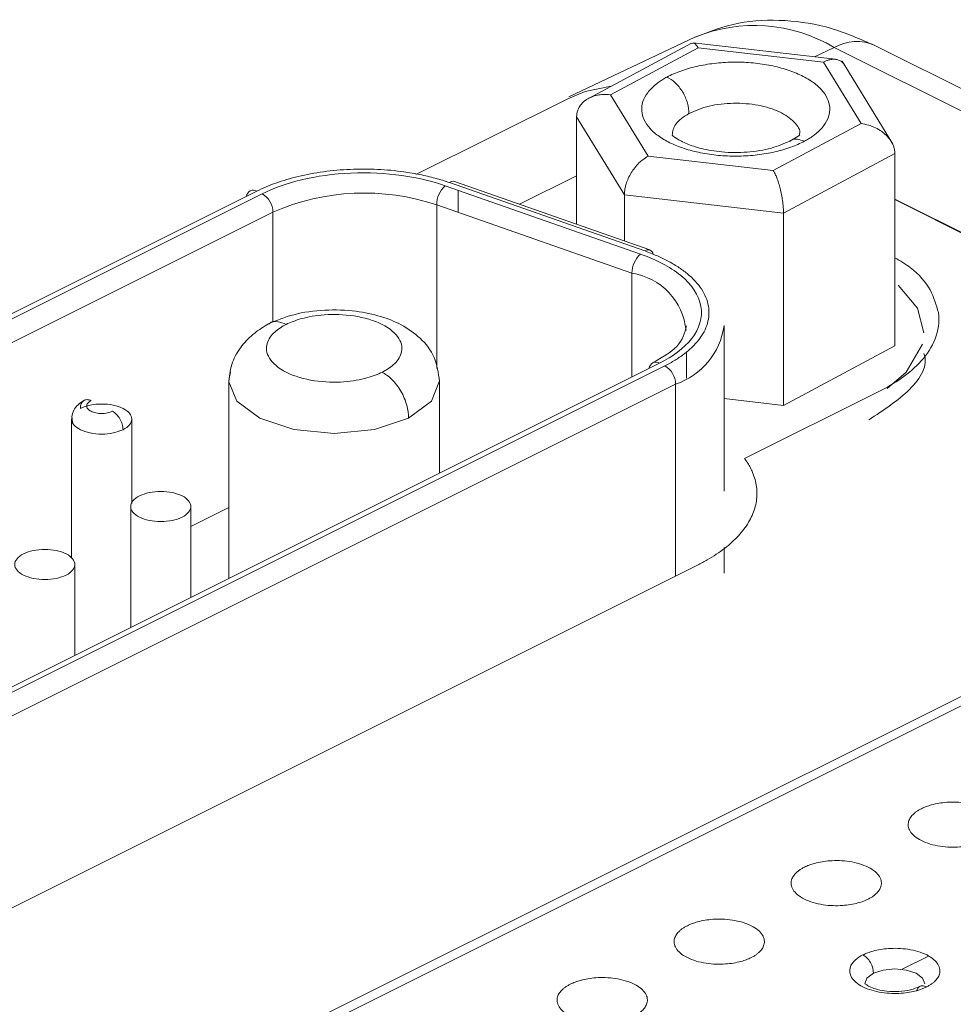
# Model space of a CAD drawing. Header units: inches. Extents: x 0.5 to 10.5, y 0.2 to 8.2.
# Tile 46 of 50: x 7.486 to 7.641, y 5.639 to 5.802. Entities that reach past the tile are written whole.
import ezdxf

# ---------------------------------------------------------------- set-up
doc = ezdxf.new("R2010")
doc.units = ezdxf.units.IN
doc.header["$MEASUREMENT"] = 0

msp = doc.modelspace()

# ---------------------------------------------------------------- linework, layer by layer
at = {"color": 7, "linetype": 'Continuous', "lineweight": 15}
for p, q in [((7.5984565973, 5.7992498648), (7.5775257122, 5.7893558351)), ((7.597936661, 5.7982752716), (7.5800834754, 5.7887056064)), ((7.5844694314, 5.7897136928), (7.5990406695, 5.7975241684)), ((7.6218342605, 5.7955943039), (7.5982083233, 5.7983234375)), ((7.5990406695, 5.7975241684), (7.6198543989, 5.7951198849)), ((7.8380241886, 5.6893736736), (7.6216495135, 5.7975610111)), ((7.8447734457, 5.6897159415), (7.6283900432, 5.7979076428)), ((7.6313299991, 5.7816004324), (7.6229734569, 5.7952744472)), ((7.6198543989, 5.7951198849), (7.6260968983, 5.7849051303)), ((7.5773563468, 5.7890487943), (7.5521034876, 5.7764223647)), ((7.5907119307, 5.7794989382), (7.5844694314, 5.7897136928)), ((7.5867737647, 5.7730578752), (7.5788441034, 5.7860333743)), ((7.5788441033, 5.7860333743), (7.5788441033, 5.7681840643)), ((7.6260968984, 5.7849051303), (7.6115256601, 5.7770946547)), ((7.6159081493, 5.7829702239), (7.6142520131, 5.7820029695)), ((7.6115256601, 5.7770946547), (7.5907119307, 5.7794989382)), ((7.6317222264, 5.7799251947), (7.6132128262, 5.7700037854)), ((7.6317222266, 5.7799251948), (7.6317222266, 5.747990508)), ((7.5901765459, 5.7637328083), (7.5577367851, 5.7750900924)), ((7.5910026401, 5.7639273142), (7.5585628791, 5.7752845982)), ((7.3929883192, 5.7064399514), (7.5266035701, 5.7732475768)), ((7.5867737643, 5.7730578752), (7.5867737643, 5.7654078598)), ((7.6132128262, 5.7700037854), (7.5867737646, 5.7730578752)), ((7.3947560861, 5.7033910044), (7.528371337, 5.7701986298)), ((7.6132128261, 5.7700037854), (7.6132128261, 5.7380690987)), ((7.603337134, 5.7238320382), (7.603337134, 5.7513283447)), ((7.5970871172, 5.7426006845), (7.5970871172, 5.746985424)), ((7.4501743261, 5.6729843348), (7.5935148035, 5.7446545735)), ((7.5952825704, 5.7416056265), (7.451942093, 5.6699353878)), ((7.5210499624, 5.7421432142), (7.5210499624, 5.7093060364)), ((7.5560499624, 5.7268060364), (7.5560499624, 5.7421432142)), ((7.4949242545, 5.7358113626), (7.4949242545, 5.7127042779)), ((7.5049242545, 5.7217356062), (7.5049242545, 5.7358113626)), ((7.5047353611, 5.7212714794), (7.5047353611, 5.7011487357)), ((7.5147353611, 5.7061487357), (7.5147353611, 5.7212714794)), ((7.5210499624, 5.7210716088), (7.5147353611, 5.7179143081)), ((7.603337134, 5.7101921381), (7.603337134, 5.7144532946)), ((7.4954667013, 5.6965144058), (7.4954667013, 5.7116371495)), ((7.6669092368, 5.7017863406), (7.5332939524, 5.6349786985)), ((7.6697043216, 5.7016088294), (7.5360890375, 5.6348011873))]:
    msp.add_line(p, q, dxfattribs=at)
at = {"color": 8, "linetype": 'Continuous', "lineweight": 15}
for p, q in [((7.6216495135, 5.7975610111), (7.6183752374, 5.7959938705)), ((7.5788441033, 5.776247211), (7.5693592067, 5.7715047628)), ((7.5591707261, 5.770134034), (7.5591707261, 5.7738250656)), ((7.5555858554, 5.7441777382), (7.5555858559, 5.7713891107)), ((7.528371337, 5.7701986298), (7.528371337, 5.7518925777)), ((7.5880256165, 5.7600318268), (7.5880256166, 5.7427938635)), ((7.5952825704, 5.7096899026), (7.5952825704, 5.7416056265))]:
    msp.add_line(p, q, dxfattribs=at)
at = {"color": 144, "linetype": 'Continuous', "lineweight": 0}
for p, q in [((7.5570197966, 5.7745781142), (7.5894595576, 5.7632208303)), ((7.5257197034, 5.7736895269), (7.3921044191, 5.7068818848)), ((7.7319441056, 5.7222471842), (7.6317222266, 5.7723581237)), ((7.6317222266, 5.7722697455), (7.7318588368, 5.7222014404)), ((7.5555858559, 5.7713891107), (7.5880256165, 5.7600318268)), ((7.6317222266, 5.747990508), (7.6132128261, 5.7380690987)), ((7.5926309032, 5.7450965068), (7.4492904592, 5.6734262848)), ((7.6291480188, 5.740411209), (7.6067639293, 5.7292191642)), ((7.6132128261, 5.7380690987), (7.603337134, 5.7392098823)), ((7.5989192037, 5.7115082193), (7.4571442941, 5.6406207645)), ((7.6329215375, 5.6443355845), (7.6373160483, 5.6465328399))]:
    msp.add_line(p, q, dxfattribs=at)
at = {"color": 144, "linetype": 'Continuous', "lineweight": 0, "flags": 128}
for points in [[(7.5773563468, 5.7890487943), (7.5802785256, 5.7902350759), (7.5846043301, 5.7911288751)], [(7.6322492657, 5.7580746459), (7.6354683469, 5.75422262), (7.6365331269, 5.7501542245)], [(7.636290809, 5.7482363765), (7.6336052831, 5.7435751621), (7.6304191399, 5.740894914)], [(7.6367112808, 5.6419099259), (7.6363306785, 5.6428666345), (7.6352468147, 5.6436776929), (7.633624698, 5.6442196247), (7.6317112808, 5.6444099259), (7.6297978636, 5.6442196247), (7.6281757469, 5.6436776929)]]:
    msp.add_lwpolyline(points, dxfattribs=at)
at = {"color": 7, "linetype": 'Continuous', "lineweight": 15, "flags": 128}
msp.add_lwpolyline([(7.5213149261, 5.7436600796), (7.5210499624, 5.7421432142), (7.5210521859, 5.7420037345)], dxfattribs=at)
at = {"color": 8, "linetype": 'Continuous', "lineweight": 15, "flags": 128}
for points in [[(7.5210521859, 5.7420037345), (7.5223820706, 5.7387947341), (7.5261755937, 5.7359560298), (7.5318530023, 5.7340592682), (7.5385499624, 5.7333932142), (7.5452469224, 5.7340592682), (7.5509243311, 5.7359560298)], [(7.5509243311, 5.7359560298), (7.5547178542, 5.7387947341), (7.5560499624, 5.7421432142)], [(7.6267112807, 5.641909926), (7.627091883, 5.6428666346), (7.6281757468, 5.643677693)]]:
    msp.add_lwpolyline(points, dxfattribs=at)
at = {"color": 8, "linetype": 'Continuous', "lineweight": 15}
for centre, radius, start, end in [((7.6083702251, 5.7752952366), 0.0259249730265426, 59.1881869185, 112.4822277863), ((7.6253629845, 5.791060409), 0.0074865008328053, 66.1505016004, 119.7371807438), ((7.5864504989, 5.7495360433), 0.0106133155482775, 5.1566137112, 81.4652301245)]:
    msp.add_arc(centre, radius, start, end, dxfattribs=at)
at = {"color": 144, "linetype": 'Continuous', "lineweight": 0}
for centre, radius, start, end in [((7.5598323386, 5.7713965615), 0.004246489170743, 131.4771810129, 180.1005301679), ((7.5251189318, 5.7727260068), 0.0011354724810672, 58.0557407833, 175.0743615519), ((7.5922720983, 5.7600392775), 0.0042464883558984, 131.477167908, 180.1005264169), ((7.5907279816, 5.7631222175), 0.0008227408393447, 3.6647886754, 132.0857714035), ((7.5915528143, 5.7528931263), 0.0118877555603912, 288.2852313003, 352.4362242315), ((7.5920301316, 5.7441329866), 0.0011354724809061, 58.0557408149, 175.0743615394), ((7.5916639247, 5.7415444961), 0.0036191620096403, 0.9678157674, 59.2421479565)]:
    msp.add_arc(centre, radius, start, end, dxfattribs=at)
at = {"color": 7, "linetype": 'Continuous', "lineweight": 15}
for centre, radius, start, end in [((7.5583267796, 5.7744358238), 0.0008809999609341, 74.4552848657, 132.0429558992), ((7.5247526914, 5.7701374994), 0.0036191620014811, 0.9678156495, 59.2421479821), ((7.5435217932, 5.735516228), 0.0378471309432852, 71.412190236, 113.5973467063)]:
    msp.add_arc(centre, radius, start, end, dxfattribs=at)
for points, knots in [([(7.628373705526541, 5.797915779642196), (7.625983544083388, 5.798950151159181), (7.621035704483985, 5.801091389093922), (7.613320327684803, 5.802283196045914), (7.605549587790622, 5.801956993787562), (7.600884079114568, 5.800180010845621), (7.598518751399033, 5.799279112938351)], [0, 0, 0, 0, 0.229967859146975, 0.476053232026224, 0.7343685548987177, 1, 1, 1, 1]), ([(7.599040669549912, 5.797524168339), (7.598818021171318, 5.797839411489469), (7.59842561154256, 5.798395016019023), (7.598102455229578, 5.798270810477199), (7.597962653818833, 5.79821707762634)], [0, 0, 0, 0, 0.5673876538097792, 1, 1, 1, 1]), ([(7.619854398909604, 5.795119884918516), (7.620014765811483, 5.795199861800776), (7.620313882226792, 5.795349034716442), (7.620725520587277, 5.795486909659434), (7.621068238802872, 5.795565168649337), (7.621521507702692, 5.795622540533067), (7.622059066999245, 5.795593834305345), (7.622660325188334, 5.795367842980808), (7.623153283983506, 5.794987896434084), (7.623382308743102, 5.794589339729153), (7.623492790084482, 5.79439707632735)], [0, 0, 0, 0, 0.1088286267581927, 0.2029872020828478, 0.2824749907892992, 0.3472945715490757, 0.5250464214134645, 0.6824049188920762, 0.8467924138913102, 1, 1, 1, 1]), ([(7.616708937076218, 5.781980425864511), (7.616936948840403, 5.78210733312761), (7.617392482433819, 5.782360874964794), (7.618010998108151, 5.782768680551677), (7.618672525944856, 5.783265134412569), (7.619333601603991, 5.783862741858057), (7.620143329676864, 5.784802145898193), (7.620804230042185, 5.786044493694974), (7.620999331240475, 5.78758257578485), (7.620590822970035, 5.789110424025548), (7.619593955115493, 5.790568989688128), (7.61804715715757, 5.791902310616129), (7.616009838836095, 5.793059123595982), (7.613560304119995, 5.793994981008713), (7.610792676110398, 5.794673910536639), (7.607813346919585, 5.795069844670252), (7.604736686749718, 5.795167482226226), (7.601681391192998, 5.794963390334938), (7.599248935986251, 5.794547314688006), (7.597430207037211, 5.794078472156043), (7.596142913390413, 5.793660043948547), (7.594935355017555, 5.79318453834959), (7.59421671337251, 5.792820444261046), (7.593857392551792, 5.792638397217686)], [0, 0, 0, 0, 0.020871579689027, 0.0416983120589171, 0.0625698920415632, 0.0938478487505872, 0.1251258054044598, 0.1876060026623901, 0.2500861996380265, 0.3125663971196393, 0.3750465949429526, 0.437526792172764, 0.500006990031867, 0.5624871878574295, 0.624967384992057, 0.68744758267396, 0.7499277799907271, 0.8124079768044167, 0.8748881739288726, 0.9061661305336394, 0.9374440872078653, 0.9687220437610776, 1, 1, 1, 1]), ([(7.593857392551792, 5.792638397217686), (7.593629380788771, 5.79251148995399), (7.593173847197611, 5.792257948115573), (7.592555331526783, 5.791850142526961), (7.591893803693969, 5.791353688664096), (7.591232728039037, 5.790756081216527), (7.590422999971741, 5.789816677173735), (7.589762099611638, 5.788574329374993), (7.589566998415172, 5.787036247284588), (7.589975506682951, 5.78550839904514), (7.590972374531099, 5.784049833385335), (7.592519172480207, 5.7827165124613), (7.594556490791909, 5.781559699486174), (7.597006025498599, 5.780623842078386), (7.599773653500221, 5.779944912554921), (7.602752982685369, 5.779548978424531), (7.605829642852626, 5.779451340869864), (7.608884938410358, 5.779655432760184), (7.611317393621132, 5.780071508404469), (7.613136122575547, 5.780540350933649), (7.614423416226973, 5.780958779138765), (7.615630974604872, 5.781434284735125), (7.616349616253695, 5.781798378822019), (7.616708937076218, 5.781980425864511)], [0, 0, 0, 0, 0.0208715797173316, 0.0416983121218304, 0.062569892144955, 0.0938478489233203, 0.125125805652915, 0.1876060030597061, 0.2500862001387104, 0.3125663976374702, 0.3750465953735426, 0.4375267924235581, 0.5000069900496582, 0.562487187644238, 0.6249673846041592, 0.6874475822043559, 0.7499277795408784, 0.8124079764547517, 0.8748881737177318, 0.9061661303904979, 0.9374440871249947, 0.9687220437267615, 1, 1, 1, 1]), ([(7.593857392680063, 5.792638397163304), (7.594288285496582, 5.792437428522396), (7.594753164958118, 5.7921276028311), (7.595653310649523, 5.791285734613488), (7.59608578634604, 5.790753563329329), (7.596799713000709, 5.789575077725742), (7.597078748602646, 5.788932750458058), (7.597435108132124, 5.787700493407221), (7.597513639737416, 5.787113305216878), (7.597513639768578, 5.786602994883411)], [0, 0, 0, 0, 0.25, 0.25, 0.5, 0.5, 0.75, 0.75, 1, 1, 1, 1]), ([(7.578844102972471, 5.786033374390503), (7.578853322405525, 5.786219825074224), (7.578871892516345, 5.786595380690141), (7.579021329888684, 5.787136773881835), (7.579295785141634, 5.787731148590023), (7.57976616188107, 5.788352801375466), (7.580459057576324, 5.788921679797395), (7.581320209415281, 5.789369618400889), (7.58224061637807, 5.789641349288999), (7.583309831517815, 5.789791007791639), (7.584041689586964, 5.789742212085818), (7.584469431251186, 5.789713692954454)], [0, 0, 0, 0, 0.0766931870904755, 0.1544781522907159, 0.2337660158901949, 0.351160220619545, 0.4772019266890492, 0.5977749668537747, 0.7340631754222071, 0.8445706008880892, 1, 1, 1, 1]), ([(7.63172222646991, 5.779925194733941), (7.631713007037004, 5.780113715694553), (7.63169443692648, 5.780493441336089), (7.631544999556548, 5.781069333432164), (7.631270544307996, 5.781727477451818), (7.630800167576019, 5.782457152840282), (7.630107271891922, 5.783186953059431), (7.629246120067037, 5.783832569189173), (7.628325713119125, 5.784318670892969), (7.62725649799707, 5.784712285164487), (7.626524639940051, 5.784833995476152), (7.626096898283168, 5.784905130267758)], [0, 0, 0, 0, 0.0766931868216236, 0.1544781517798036, 0.2337660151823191, 0.3511602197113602, 0.4772019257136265, 0.5977749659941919, 0.7340631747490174, 0.8445706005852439, 1, 1, 1, 1]), ([(7.614252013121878, 5.782002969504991), (7.613291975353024, 5.781581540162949), (7.611286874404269, 5.780701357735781), (7.607212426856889, 5.780058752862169), (7.603111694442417, 5.780086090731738), (7.59963065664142, 5.780674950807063), (7.59699349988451, 5.781556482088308), (7.595374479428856, 5.782418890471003), (7.594739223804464, 5.782968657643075), (7.594712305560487, 5.782965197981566), (7.594701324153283, 5.782963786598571)], [0, 0, 0, 0, 0.1396645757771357, 0.2916984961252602, 0.4399708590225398, 0.5673957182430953, 0.678192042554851, 0.7958999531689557, 0.9167365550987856, 1, 1, 1, 1]), ([(7.586773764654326, 5.77305787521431), (7.586780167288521, 5.773248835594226), (7.586793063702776, 5.773633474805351), (7.586897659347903, 5.77424820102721), (7.587090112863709, 5.774977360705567), (7.587418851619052, 5.775829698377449), (7.587904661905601, 5.776738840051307), (7.58850643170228, 5.777609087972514), (7.58915228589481, 5.77833295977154), (7.589898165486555, 5.779006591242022), (7.590411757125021, 5.779317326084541), (7.590711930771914, 5.779498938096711)], [0, 0, 0, 0, 0.0766931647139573, 0.1544781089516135, 0.2337659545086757, 0.3511601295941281, 0.4772018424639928, 0.5977748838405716, 0.7340631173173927, 0.8445705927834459, 1, 1, 1, 1]), ([(7.557736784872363, 5.775090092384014), (7.55734545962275, 5.775222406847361), (7.556565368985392, 5.775486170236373), (7.555344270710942, 5.775838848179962), (7.55409241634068, 5.776157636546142), (7.552805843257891, 5.776439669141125), (7.551485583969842, 5.776685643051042), (7.549876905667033, 5.77693509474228), (7.547965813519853, 5.7771572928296), (7.544993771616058, 5.777364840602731), (7.541205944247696, 5.777371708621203), (7.536747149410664, 5.77697064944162), (7.533247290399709, 5.776315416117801), (7.530662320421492, 5.775625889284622), (7.528879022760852, 5.775043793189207), (7.527215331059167, 5.774402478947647), (7.52621887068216, 5.773927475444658), (7.525719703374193, 5.773689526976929)], [0, 0, 0, 0, 0.0406163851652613, 0.0809670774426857, 0.1211800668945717, 0.1613846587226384, 0.2017102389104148, 0.2422850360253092, 0.3061668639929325, 0.370201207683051, 0.5000883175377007, 0.6299754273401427, 0.757763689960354, 0.8196414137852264, 0.8816668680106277, 0.9407221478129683, 1, 1, 1, 1]), ([(7.557019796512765, 5.774578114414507), (7.554935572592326, 5.775307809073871), (7.552481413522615, 5.775910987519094), (7.547109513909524, 5.77666234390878), (7.544197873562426, 5.776806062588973), (7.53845694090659, 5.776554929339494), (7.535639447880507, 5.776160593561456), (7.530610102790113, 5.774954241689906), (7.528402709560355, 5.774147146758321), (7.526603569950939, 5.77324757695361)], [0, 0, 0, 0, 0.25, 0.25, 0.5, 0.5, 0.75, 0.75, 1, 1, 1, 1]), ([(7.613212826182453, 5.770003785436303), (7.613210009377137, 5.770195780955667), (7.613204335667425, 5.770582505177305), (7.613159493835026, 5.771214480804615), (7.613077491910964, 5.771975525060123), (7.612935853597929, 5.772881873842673), (7.612728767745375, 5.773871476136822), (7.612469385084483, 5.774840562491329), (7.612194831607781, 5.775671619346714), (7.611871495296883, 5.776467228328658), (7.611653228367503, 5.776863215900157), (7.611525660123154, 5.7770946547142)], [0, 0, 0, 0, 0.0766931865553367, 0.1544781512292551, 0.2337660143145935, 0.3511602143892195, 0.4772019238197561, 0.5977749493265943, 0.734063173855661, 0.8445706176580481, 1, 1, 1, 1]), ([(7.592630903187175, 5.745096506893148), (7.59477503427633, 5.74616857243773), (7.596703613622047, 5.747558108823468), (7.599241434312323, 5.750821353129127), (7.599818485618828, 5.752689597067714), (7.599174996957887, 5.7563671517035), (7.597957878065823, 5.758156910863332), (7.594325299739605, 5.76115023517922), (7.591943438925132, 5.762351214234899), (7.589459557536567, 5.763220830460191)], [0, 0, 0, 0, 0.25, 0.25, 0.5, 0.5, 0.75, 0.75, 1, 1, 1, 1]), ([(7.556049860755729, 5.742113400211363), (7.555873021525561, 5.743458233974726), (7.555524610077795, 5.746107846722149), (7.553045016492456, 5.749280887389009), (7.549888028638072, 5.751512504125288), (7.546260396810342, 5.752972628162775), (7.541973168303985, 5.753864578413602), (7.53691709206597, 5.754042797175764), (7.531759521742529, 5.753343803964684), (7.528995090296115, 5.752191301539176), (7.527659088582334, 5.751634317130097)], [0, 0, 0, 0, 0.129074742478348, 0.25430509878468, 0.3701234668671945, 0.4749635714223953, 0.5910382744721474, 0.7270059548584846, 0.8680667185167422, 1, 1, 1, 1]), ([(7.530595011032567, 5.751533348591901), (7.531257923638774, 5.751864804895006), (7.532088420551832, 5.752199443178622), (7.534192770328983, 5.752776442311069), (7.535474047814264, 5.753018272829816), (7.538443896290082, 5.753230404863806), (7.540137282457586, 5.753194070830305), (7.54351377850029, 5.752680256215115), (7.545179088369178, 5.752196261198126), (7.547830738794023, 5.75087043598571), (7.548798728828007, 5.750037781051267), (7.549826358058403, 5.748349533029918), (7.549899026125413, 5.747502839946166), (7.549474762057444, 5.746017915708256), (7.548991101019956, 5.745377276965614), (7.54783710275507, 5.744325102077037), (7.547167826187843, 5.743909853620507), (7.546504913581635, 5.743578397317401)], [0, 0, 0, 0, 0.125, 0.125, 0.25, 0.25, 0.375, 0.375, 0.5, 0.5, 0.625, 0.625, 0.75, 0.75, 0.875, 0.875, 1, 1, 1, 1]), ([(7.638955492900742, 5.753487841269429), (7.63916448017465, 5.751950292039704), (7.638938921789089, 5.750481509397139), (7.637896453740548, 5.747789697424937), (7.637082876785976, 5.746565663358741), (7.635139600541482, 5.744385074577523), (7.634010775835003, 5.743427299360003), (7.631636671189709, 5.741751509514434), (7.630390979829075, 5.741032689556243), (7.62914801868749, 5.740411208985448)], [0, 0, 0, 0, 0.25, 0.25, 0.5, 0.5, 0.75, 0.75, 1, 1, 1, 1]), ([(7.527659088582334, 5.751634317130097), (7.526855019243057, 5.751144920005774), (7.525116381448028, 5.750086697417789), (7.523017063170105, 5.7478633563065), (7.521388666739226, 5.745144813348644), (7.521167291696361, 5.743201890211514), (7.521050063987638, 5.742173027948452)], [0, 0, 0, 0, 0.200027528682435, 0.4325191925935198, 0.6994942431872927, 1, 1, 1, 1]), ([(7.546504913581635, 5.743578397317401), (7.545842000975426, 5.743246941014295), (7.545011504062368, 5.74291230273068), (7.542907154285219, 5.742335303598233), (7.541625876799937, 5.742093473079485), (7.538656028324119, 5.741881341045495), (7.536962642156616, 5.741917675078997), (7.533586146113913, 5.742431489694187), (7.531920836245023, 5.742915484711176), (7.529269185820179, 5.744241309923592), (7.528301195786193, 5.745073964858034), (7.5272735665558, 5.746762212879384), (7.527200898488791, 5.747608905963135), (7.527625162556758, 5.749093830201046), (7.528108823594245, 5.749734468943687), (7.529262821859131, 5.750786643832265), (7.529932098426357, 5.751201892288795), (7.530595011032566, 5.751533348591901)], [0, 0, 0, 0, 0.125, 0.125, 0.25, 0.25, 0.375, 0.375, 0.5, 0.5, 0.625, 0.625, 0.75, 0.75, 0.875, 0.875, 1, 1, 1, 1]), ([(7.597087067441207, 5.751305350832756), (7.59679034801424, 5.750121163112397), (7.596218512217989, 5.74783900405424), (7.593003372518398, 5.746014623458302), (7.591456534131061, 5.745136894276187)], [0, 0, 0, 0, 0.5188892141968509, 0.9999999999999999, 0.9999999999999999, 0.9999999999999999, 0.9999999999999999]), ([(7.546504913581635, 5.743578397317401), (7.54702574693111, 5.743317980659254), (7.54758766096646, 5.742920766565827), (7.548675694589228, 5.741849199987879), (7.549198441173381, 5.741174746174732), (7.550061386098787, 5.739686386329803), (7.550398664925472, 5.738877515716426), (7.550829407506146, 5.737329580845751), (7.550924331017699, 5.736593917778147), (7.550924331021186, 5.735956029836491)], [0, 0, 0, 0, 0.25, 0.25, 0.5, 0.5, 0.75, 0.75, 1, 1, 1, 1]), ([(7.496978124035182, 5.738887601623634), (7.496627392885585, 5.738667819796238), (7.495904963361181, 5.738215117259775), (7.495211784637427, 5.737261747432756), (7.494880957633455, 5.736175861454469), (7.495058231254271, 5.735435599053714), (7.495147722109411, 5.735061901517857)], [0, 0, 0, 0, 0.2334055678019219, 0.480764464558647, 0.7378807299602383, 1, 1, 1, 1]), ([(7.637014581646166, 5.641423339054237), (7.636572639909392, 5.641202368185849), (7.636018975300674, 5.640979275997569), (7.634616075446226, 5.640594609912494), (7.633761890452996, 5.640433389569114), (7.631781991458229, 5.640291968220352), (7.63065306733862, 5.640316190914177), (7.628402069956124, 5.640658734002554), (7.627291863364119, 5.640981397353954), (7.625524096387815, 5.641865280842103), (7.624878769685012, 5.642420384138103), (7.624193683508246, 5.643545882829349), (7.624145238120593, 5.644110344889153), (7.624428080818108, 5.645100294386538), (7.624750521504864, 5.645527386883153), (7.625519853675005, 5.646228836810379), (7.625966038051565, 5.646505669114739), (7.626407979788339, 5.646726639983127)], [0, 0, 0, 0, 0.125, 0.125, 0.25, 0.25, 0.375, 0.375, 0.5, 0.5, 0.625, 0.625, 0.75, 0.75, 0.875, 0.875, 1, 1, 1, 1]), ([(7.635840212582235, 5.641463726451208), (7.635366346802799, 5.641269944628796), (7.634377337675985, 5.640865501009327), (7.632414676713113, 5.640592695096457), (7.630470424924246, 5.640638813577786), (7.628850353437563, 5.640943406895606), (7.627659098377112, 5.641371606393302), (7.626971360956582, 5.641756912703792), (7.626745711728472, 5.641965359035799), (7.626738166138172, 5.641939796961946), (7.626735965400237, 5.641932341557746)], [0, 0, 0, 0, 0.1464691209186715, 0.3056968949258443, 0.4606538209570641, 0.5934457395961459, 0.7080914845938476, 0.8279037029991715, 0.949806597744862, 1, 1, 1, 1])]:
    msp.add_open_spline(points, degree=3, knots=knots, dxfattribs=at)
at = {"color": 8, "linetype": 'Continuous', "lineweight": 15}
for points, knots in [([(7.59751363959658, 5.786602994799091), (7.598578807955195, 5.78705698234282), (7.600709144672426, 5.787964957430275), (7.604920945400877, 5.788419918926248), (7.609090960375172, 5.788086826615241), (7.61274905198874, 5.786963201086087), (7.615096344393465, 5.785244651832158), (7.616127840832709, 5.783785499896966), (7.615864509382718, 5.783044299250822), (7.615843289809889, 5.782984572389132)], [0, 0, 0, 0, 0.1642671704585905, 0.3285343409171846, 0.4928015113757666, 0.6570686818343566, 0.8213358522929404, 0.9856030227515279, 1, 1, 1, 1]), ([(7.594719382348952, 5.782962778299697), (7.594812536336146, 5.783609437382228), (7.595007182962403, 5.784960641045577), (7.596654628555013, 5.786040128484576), (7.597513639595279, 5.786602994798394)], [0, 0, 0, 0, 0.4785800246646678, 1, 1, 1, 1]), ([(7.614271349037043, 5.781950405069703), (7.61431062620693, 5.781995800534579), (7.614605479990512, 5.782336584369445), (7.615494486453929, 5.782382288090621), (7.616314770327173, 5.78211085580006), (7.616708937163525, 5.781980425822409)], [0, 0, 0, 0, 0.0739310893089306, 0.5550008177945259, 1, 1, 1, 1]), ([(7.631722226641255, 5.762621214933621), (7.632616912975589, 5.762085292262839), (7.635250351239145, 5.760507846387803), (7.637863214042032, 5.757360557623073), (7.638598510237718, 5.754753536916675), (7.638955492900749, 5.753487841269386)], [0, 0, 0, 0, 0.2093248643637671, 0.6161311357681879, 1, 1, 1, 1]), ([(7.527688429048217, 5.751591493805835), (7.527723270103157, 5.751631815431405), (7.528069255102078, 5.752032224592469), (7.529128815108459, 5.752058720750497), (7.530119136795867, 5.751703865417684), (7.530595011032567, 5.7515333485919)], [0, 0, 0, 0, 0.0549717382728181, 0.5458903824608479, 1, 1, 1, 1]), ([(7.495007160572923, 5.736009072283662), (7.494975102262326, 5.73593978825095), (7.494795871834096, 5.73555243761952), (7.495224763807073, 5.734815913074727), (7.496285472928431, 5.733987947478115), (7.497965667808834, 5.733429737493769), (7.499916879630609, 5.73323895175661), (7.501912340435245, 5.733418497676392), (7.502943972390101, 5.733828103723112), (7.503459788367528, 5.734032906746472)], [0, 0, 0, 0, 0.035032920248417, 0.1958607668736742, 0.3566886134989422, 0.51751646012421, 0.6783443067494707, 0.8391721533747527, 0.9999999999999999, 0.9999999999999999, 0.9999999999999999, 0.9999999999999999])]:
    msp.add_open_spline(points, degree=3, knots=knots, dxfattribs=at)
at = {"color": 144, "linetype": 'Continuous', "lineweight": 0}
for points, knots in [([(7.593514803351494, 5.74465457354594), (7.593805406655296, 5.744804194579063), (7.594385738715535, 5.745102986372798), (7.595197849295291, 5.745577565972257), (7.595964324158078, 5.746070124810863), (7.5969537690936, 5.746777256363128), (7.598075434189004, 5.747729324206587), (7.599588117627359, 5.749403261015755), (7.600800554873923, 5.751698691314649), (7.60096626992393, 5.75459264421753), (7.599798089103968, 5.757428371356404), (7.597807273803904, 5.759582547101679), (7.595737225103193, 5.761100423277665), (7.594030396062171, 5.762096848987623), (7.592182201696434, 5.762986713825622), (7.59084580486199, 5.763483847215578), (7.590176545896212, 5.763732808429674)], [0, 0, 0, 0, 0.0287116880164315, 0.0573369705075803, 0.0859470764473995, 0.1146133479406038, 0.1761262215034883, 0.2377588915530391, 0.3671529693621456, 0.5000174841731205, 0.6328819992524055, 0.7622760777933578, 0.8237889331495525, 0.8854216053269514, 0.9426198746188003, 1, 1, 1, 1]), ([(7.636532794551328, 5.7467154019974), (7.63653291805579, 5.746715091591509), (7.637326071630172, 5.744721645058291), (7.634730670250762, 5.740474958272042), (7.629830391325, 5.737268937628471), (7.627380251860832, 5.735665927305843)], [0, 0, 0, 0, 7.78626500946e-05, 0.5000389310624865, 1, 1, 1, 1]), ([(7.496388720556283, 5.737568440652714), (7.496388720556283, 5.737851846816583), (7.496434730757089, 5.738112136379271), (7.496523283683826, 5.738329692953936), (7.496611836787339, 5.738547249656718), (7.496742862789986, 5.73872190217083), (7.4969064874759, 5.738840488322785), (7.497070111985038, 5.738959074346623), (7.497266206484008, 5.7390215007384), (7.49747999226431, 5.739023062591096), (7.497693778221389, 5.73902462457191), (7.497925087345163, 5.738965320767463), (7.498156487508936, 5.738849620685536)], [2e-16, 2e-16, 2e-16, 2e-16, 0.392699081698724, 0.392699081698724, 0.392699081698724, 0.785398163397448, 0.785398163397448, 0.785398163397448, 1.17809724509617, 1.17809724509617, 1.17809724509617, 1.570796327, 1.570796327, 1.570796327, 1.570796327]), ([(7.496388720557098, 5.737568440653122), (7.497314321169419, 5.738031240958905), (7.498615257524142, 5.738300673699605), (7.501233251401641, 5.738300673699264), (7.502534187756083, 5.738031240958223), (7.50438538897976, 5.737105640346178), (7.504924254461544, 5.736455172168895), (7.504924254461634, 5.735146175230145), (7.504385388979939, 5.734495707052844), (7.503459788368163, 5.734032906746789)], [0, 0, 0, 0, 0.25, 0.25, 0.5, 0.5, 0.75, 0.75, 1, 1, 1, 1]), ([(7.501692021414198, 5.737081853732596), (7.50146062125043, 5.736966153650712), (7.501183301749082, 5.73687350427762), (7.500880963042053, 5.736810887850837), (7.500578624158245, 5.736748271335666), (7.500251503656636, 5.736715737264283), (7.499924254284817, 5.736715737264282), (7.49959700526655, 5.736715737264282), (7.499269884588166, 5.736748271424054), (7.498967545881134, 5.736810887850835), (7.498665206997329, 5.736873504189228), (7.498387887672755, 5.736966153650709), (7.498156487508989, 5.737081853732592), (7.497925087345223, 5.737197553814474), (7.49773978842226, 5.73733621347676), (7.497614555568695, 5.737487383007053), (7.497489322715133, 5.737638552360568), (7.497424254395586, 5.737802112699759), (7.497424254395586, 5.737965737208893), (7.497424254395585, 5.738129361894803), (7.497489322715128, 5.738292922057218), (7.497614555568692, 5.73844409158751), (7.497739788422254, 5.738595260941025), (7.497925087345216, 5.738733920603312), (7.498156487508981, 5.738849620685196)], [6e-16, 6e-16, 6e-16, 6e-16, 0.3926990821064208, 0.3926990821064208, 0.3926990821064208, 0.7853981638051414, 0.7853981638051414, 0.7853981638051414, 1.178097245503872, 1.178097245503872, 1.178097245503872, 1.570796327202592, 1.570796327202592, 1.570796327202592, 1.963495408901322, 1.963495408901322, 1.963495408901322, 2.356194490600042, 2.356194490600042, 2.356194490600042, 2.748893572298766, 2.748893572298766, 2.748893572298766, 3.141592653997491, 3.141592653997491, 3.141592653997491, 3.141592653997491]), ([(7.503459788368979, 5.734032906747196), (7.503459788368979, 5.734316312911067), (7.503413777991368, 5.734622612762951), (7.503325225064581, 5.734928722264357), (7.503236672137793, 5.73523483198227), (7.503105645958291, 5.735540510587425), (7.50294202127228, 5.735822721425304), (7.502778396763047, 5.73610493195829), (7.502582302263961, 5.736363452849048), (7.502368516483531, 5.73657880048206), (7.502154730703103, 5.736794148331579), (7.501923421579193, 5.736966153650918), (7.501692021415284, 5.737081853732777)], [2e-16, 2e-16, 2e-16, 2e-16, 0.392699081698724, 0.392699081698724, 0.392699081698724, 0.785398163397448, 0.785398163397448, 0.785398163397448, 1.17809724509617, 1.17809724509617, 1.17809724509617, 1.570796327, 1.570796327, 1.570796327, 1.570796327]), ([(7.606763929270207, 5.729219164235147), (7.60693936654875, 5.728967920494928), (7.607290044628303, 5.728465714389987), (7.607725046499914, 5.727697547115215), (7.60815291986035, 5.726791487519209), (7.608517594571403, 5.725742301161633), (7.608840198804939, 5.724154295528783), (7.608819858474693, 5.722153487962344), (7.608116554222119, 5.719779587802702), (7.606749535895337, 5.71747912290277), (7.605078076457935, 5.715661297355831), (7.603445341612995, 5.714289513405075), (7.602074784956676, 5.713307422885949), (7.600577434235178, 5.712371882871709), (7.599471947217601, 5.711796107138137), (7.598919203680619, 5.711508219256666)], [0, 0, 0, 0, 0.0416996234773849, 0.0833525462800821, 0.1250521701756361, 0.1875709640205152, 0.250089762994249, 0.3750485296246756, 0.5000072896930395, 0.6249660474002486, 0.7499248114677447, 0.8124436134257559, 0.8749624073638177, 0.9374812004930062, 0.9999999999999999, 0.9999999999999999, 0.9999999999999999, 0.9999999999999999]), ([(7.506199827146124, 5.723028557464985), (7.507125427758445, 5.723491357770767), (7.508426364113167, 5.723760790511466), (7.511044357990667, 5.723760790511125), (7.512345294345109, 5.723491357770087), (7.514196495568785, 5.722565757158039), (7.51473536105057, 5.721915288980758), (7.51473536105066, 5.720606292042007), (7.514196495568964, 5.719955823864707), (7.51327089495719, 5.719493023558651)], [0, 0, 0, 0, 0.25, 0.25, 0.5, 0.5, 0.75, 0.75, 1, 1, 1, 1]), ([(7.513270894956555, 5.719493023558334), (7.51234529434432, 5.719030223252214), (7.511044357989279, 5.718760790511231), (7.508426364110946, 5.718760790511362), (7.507125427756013, 5.719030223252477), (7.505274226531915, 5.719955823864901), (7.504735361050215, 5.720606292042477), (7.504735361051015, 5.721915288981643), (7.505274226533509, 5.722565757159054), (7.506199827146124, 5.723028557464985)], [0, 0, 0, 0, 0.25, 0.25, 0.5, 0.5, 0.75, 0.75, 1, 1, 1, 1]), ([(7.494002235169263, 5.709858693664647), (7.493076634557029, 5.709395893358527), (7.491775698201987, 5.709126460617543), (7.489157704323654, 5.709126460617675), (7.487856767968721, 5.709395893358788), (7.486005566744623, 5.710321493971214), (7.485466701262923, 5.71097196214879), (7.485466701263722, 5.712280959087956), (7.486005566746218, 5.712931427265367), (7.486931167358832, 5.713394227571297)], [0, 0, 0, 0, 0.25, 0.25, 0.5, 0.5, 0.75, 0.75, 1, 1, 1, 1]), ([(7.486931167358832, 5.713394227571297), (7.487856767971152, 5.713857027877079), (7.489157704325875, 5.71412646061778), (7.491775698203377, 5.714126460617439), (7.493076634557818, 5.713857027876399), (7.494927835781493, 5.712931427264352), (7.495466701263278, 5.71228095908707), (7.495466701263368, 5.71097196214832), (7.494927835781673, 5.710321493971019), (7.494002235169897, 5.709858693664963)], [0, 0, 0, 0, 0.25, 0.25, 0.5, 0.5, 0.75, 0.75, 1, 1, 1, 1]), ([(7.636130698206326, 5.671033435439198), (7.635967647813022, 5.670947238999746), (7.635642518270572, 5.670775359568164), (7.635218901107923, 5.670489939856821), (7.634737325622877, 5.670097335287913), (7.634279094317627, 5.669574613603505), (7.633952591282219, 5.668879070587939), (7.633894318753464, 5.668103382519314), (7.634202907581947, 5.667263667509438), (7.634933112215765, 5.666437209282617), (7.636075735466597, 5.665702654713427), (7.637544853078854, 5.66513133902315), (7.63919774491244, 5.664766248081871), (7.640877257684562, 5.664611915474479), (7.642426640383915, 5.664641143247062), (7.643818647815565, 5.66480376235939), (7.644969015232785, 5.665057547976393), (7.645953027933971, 5.66536877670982), (7.646475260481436, 5.665609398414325), (7.646737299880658, 5.665730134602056)], [0, 0, 0, 0, 0.0302430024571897, 0.0603058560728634, 0.0904567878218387, 0.1476230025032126, 0.2050076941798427, 0.2717682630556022, 0.3441802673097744, 0.4209191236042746, 0.5000197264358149, 0.5791203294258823, 0.6558591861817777, 0.7282711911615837, 0.7950317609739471, 0.8521979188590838, 0.9095827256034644, 0.9546315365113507, 1, 1, 1, 1]), ([(7.646737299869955, 5.665730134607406), (7.6469003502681, 5.665816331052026), (7.647225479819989, 5.665988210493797), (7.647649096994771, 5.666273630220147), (7.648130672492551, 5.666666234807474), (7.648588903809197, 5.667188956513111), (7.648915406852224, 5.667884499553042), (7.648973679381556, 5.668660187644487), (7.648665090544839, 5.669499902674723), (7.647934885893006, 5.670326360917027), (7.646792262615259, 5.67106091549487), (7.645323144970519, 5.671632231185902), (7.643670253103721, 5.671997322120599), (7.641990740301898, 5.672151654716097), (7.640441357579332, 5.672122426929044), (7.639049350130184, 5.671959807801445), (7.637898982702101, 5.671706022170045), (7.636914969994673, 5.671394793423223), (7.636392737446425, 5.671154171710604), (7.63613069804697, 5.671033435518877)], [0, 0, 0, 0, 0.0302430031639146, 0.0603058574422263, 0.0904567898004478, 0.1476230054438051, 0.2050076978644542, 0.2717682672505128, 0.3441802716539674, 0.4209191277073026, 0.5000197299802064, 0.5791203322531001, 0.6558591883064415, 0.7282711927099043, 0.7950317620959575, 0.852197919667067, 0.9095827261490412, 0.9546315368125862, 0.9999999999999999, 0.9999999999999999, 0.9999999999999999, 0.9999999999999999]), ([(7.616685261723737, 5.661310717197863), (7.616522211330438, 5.661224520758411), (7.616197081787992, 5.661052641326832), (7.615773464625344, 5.660767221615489), (7.615291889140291, 5.660374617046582), (7.614833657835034, 5.659851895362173), (7.614507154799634, 5.659156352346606), (7.614448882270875, 5.658380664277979), (7.61475747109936, 5.657540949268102), (7.615487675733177, 5.656714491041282), (7.616630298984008, 5.65597993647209), (7.618099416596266, 5.655408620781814), (7.619752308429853, 5.655043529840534), (7.621431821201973, 5.654889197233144), (7.622981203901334, 5.654918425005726), (7.624373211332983, 5.655081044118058), (7.625523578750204, 5.655334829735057), (7.626507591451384, 5.655646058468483), (7.627029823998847, 5.655886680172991), (7.627291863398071, 5.656007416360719)], [0, 0, 0, 0, 0.0302430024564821, 0.0603058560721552, 0.0904567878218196, 0.1476230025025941, 0.2050076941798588, 0.271768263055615, 0.3441802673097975, 0.4209191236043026, 0.5000197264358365, 0.5791203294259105, 0.6558591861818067, 0.7282711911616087, 0.7950317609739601, 0.8521979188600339, 0.9095827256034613, 0.9546315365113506, 0.9999999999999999, 0.9999999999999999, 0.9999999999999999, 0.9999999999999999]), ([(7.627291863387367, 5.65600741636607), (7.627454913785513, 5.656093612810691), (7.627780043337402, 5.656265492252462), (7.628203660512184, 5.656550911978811), (7.628685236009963, 5.656943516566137), (7.629143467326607, 5.657466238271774), (7.629469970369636, 5.658161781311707), (7.629528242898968, 5.65893746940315), (7.629219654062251, 5.659777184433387), (7.628489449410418, 5.660603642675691), (7.627346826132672, 5.661338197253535), (7.625877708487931, 5.661909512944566), (7.624224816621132, 5.662274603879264), (7.622545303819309, 5.662428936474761), (7.620995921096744, 5.66239970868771), (7.619603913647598, 5.662237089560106), (7.618453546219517, 5.66198330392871), (7.617469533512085, 5.661672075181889), (7.616947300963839, 5.661431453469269), (7.616685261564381, 5.661310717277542)], [0, 0, 0, 0, 0.030243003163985, 0.0603058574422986, 0.0904567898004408, 0.1476230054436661, 0.2050076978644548, 0.2717682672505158, 0.3441802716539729, 0.4209191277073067, 0.5000197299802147, 0.5791203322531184, 0.6558591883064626, 0.7282711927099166, 0.7950317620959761, 0.8521979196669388, 0.9095827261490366, 0.9546315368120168, 1, 1, 1, 1]), ([(7.597239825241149, 5.651587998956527), (7.597076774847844, 5.651501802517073), (7.596751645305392, 5.65132992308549), (7.596328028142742, 5.651044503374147), (7.595846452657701, 5.650651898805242), (7.59538822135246, 5.650129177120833), (7.59506171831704, 5.649433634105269), (7.595003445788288, 5.648657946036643), (7.595312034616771, 5.647818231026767), (7.596042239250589, 5.646991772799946), (7.59718486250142, 5.646257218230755), (7.598653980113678, 5.645685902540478), (7.600306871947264, 5.645320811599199), (7.601986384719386, 5.645166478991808), (7.603535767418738, 5.64519570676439), (7.604927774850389, 5.645358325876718), (7.606078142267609, 5.64561211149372), (7.607062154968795, 5.645923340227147), (7.60758438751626, 5.646163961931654), (7.607846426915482, 5.646284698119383)], [0, 0, 0, 0, 0.0302430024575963, 0.0603058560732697, 0.0904567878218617, 0.147623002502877, 0.2050076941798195, 0.2717682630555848, 0.3441802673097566, 0.4209191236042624, 0.5000197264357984, 0.579120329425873, 0.6558591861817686, 0.7282711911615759, 0.795031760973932, 0.8521979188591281, 0.9095827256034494, 0.9546315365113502, 1, 1, 1, 1]), ([(7.607846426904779, 5.646284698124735), (7.608009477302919, 5.646370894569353), (7.608334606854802, 5.646542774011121), (7.608758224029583, 5.64682819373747), (7.609239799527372, 5.647220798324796), (7.609698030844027, 5.647743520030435), (7.610024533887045, 5.648439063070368), (7.61008280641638, 5.649214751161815), (7.609774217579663, 5.650054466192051), (7.609044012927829, 5.650880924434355), (7.607901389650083, 5.651615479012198), (7.606432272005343, 5.652186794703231), (7.604779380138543, 5.652551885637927), (7.603099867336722, 5.652706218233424), (7.601550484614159, 5.652676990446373), (7.600158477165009, 5.652514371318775), (7.599008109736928, 5.652260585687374), (7.598024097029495, 5.651949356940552), (7.59750186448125, 5.651708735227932), (7.597239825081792, 5.651587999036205)], [0, 0, 0, 0, 0.0302430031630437, 0.0603058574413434, 0.0904567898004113, 0.1476230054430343, 0.2050076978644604, 0.271768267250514, 0.3441802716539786, 0.4209191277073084, 0.5000197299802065, 0.5791203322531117, 0.6558591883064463, 0.7282711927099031, 0.7950317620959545, 0.8521979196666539, 0.9095827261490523, 0.9546315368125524, 1, 1, 1, 1]), ([(7.637014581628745, 5.641423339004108), (7.63717763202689, 5.641509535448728), (7.637502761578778, 5.6416814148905), (7.637926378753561, 5.641966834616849), (7.638407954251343, 5.642359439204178), (7.638866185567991, 5.642882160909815), (7.639192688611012, 5.643577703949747), (7.639250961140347, 5.644353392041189), (7.638942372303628, 5.645193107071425), (7.638212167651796, 5.646019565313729), (7.637069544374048, 5.646754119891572), (7.635600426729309, 5.647325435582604), (7.63394753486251, 5.647690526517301), (7.632268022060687, 5.647844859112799), (7.630718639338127, 5.647815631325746), (7.629326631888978, 5.647653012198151), (7.628176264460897, 5.647399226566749), (7.627192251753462, 5.647087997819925), (7.626670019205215, 5.646847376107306), (7.626407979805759, 5.646726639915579)], [0, 0, 0, 0, 0.0302430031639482, 0.0603058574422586, 0.0904567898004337, 0.1476230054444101, 0.2050076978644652, 0.2717682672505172, 0.3441802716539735, 0.4209191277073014, 0.5000197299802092, 0.5791203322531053, 0.655859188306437, 0.7282711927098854, 0.7950317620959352, 0.852197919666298, 0.9095827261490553, 0.9546315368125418, 1, 1, 1, 1]), ([(7.628175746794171, 5.64367769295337), (7.628175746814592, 5.644188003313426), (7.628003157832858, 5.644872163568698), (7.627312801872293, 5.646062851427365), (7.626824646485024, 5.646518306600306), (7.626407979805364, 5.646726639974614)], [0, 0, 0, 0, 0.5, 0.5, 1, 1, 1, 1]), ([(7.588400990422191, 5.636561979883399), (7.588564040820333, 5.636648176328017), (7.588889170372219, 5.636820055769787), (7.589312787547, 5.637105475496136), (7.589794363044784, 5.637498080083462), (7.590252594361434, 5.638020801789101), (7.590579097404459, 5.638716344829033), (7.590637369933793, 5.639492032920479), (7.590328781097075, 5.640331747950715), (7.589598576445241, 5.64115820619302), (7.588455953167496, 5.641892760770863), (7.586986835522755, 5.642464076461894), (7.585333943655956, 5.642829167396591), (7.583654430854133, 5.64298349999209), (7.582105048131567, 5.642954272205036), (7.580713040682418, 5.64279165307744), (7.579562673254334, 5.642537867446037), (7.578578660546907, 5.642226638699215), (7.578056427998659, 5.641986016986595), (7.577794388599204, 5.641865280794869)], [0, 0, 0, 0, 0.0302430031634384, 0.0603058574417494, 0.0904567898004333, 0.147623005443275, 0.2050076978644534, 0.2717682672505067, 0.3441802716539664, 0.4209191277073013, 0.5000197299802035, 0.5791203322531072, 0.6558591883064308, 0.7282711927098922, 0.7950317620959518, 0.8521979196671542, 0.9095827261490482, 0.9546315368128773, 1, 1, 1, 1]), ([(7.577794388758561, 5.641865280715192), (7.577631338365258, 5.641779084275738), (7.57730620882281, 5.641607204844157), (7.57688259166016, 5.641321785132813), (7.576401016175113, 5.640929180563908), (7.575942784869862, 5.640406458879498), (7.575616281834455, 5.639710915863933), (7.575558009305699, 5.638935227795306), (7.575866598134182, 5.638095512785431), (7.576596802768, 5.63726905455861), (7.577739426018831, 5.636534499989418), (7.579208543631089, 5.635963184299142), (7.580861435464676, 5.635598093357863), (7.582540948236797, 5.635443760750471), (7.584090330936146, 5.635472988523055), (7.585482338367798, 5.63563560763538), (7.586632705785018, 5.635889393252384), (7.587616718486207, 5.636200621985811), (7.588138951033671, 5.636441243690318), (7.588400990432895, 5.636561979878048)], [0, 0, 0, 0, 0.0302430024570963, 0.0603058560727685, 0.0904567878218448, 0.1476230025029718, 0.2050076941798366, 0.2717682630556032, 0.3441802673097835, 0.4209191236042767, 0.5000197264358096, 0.5791203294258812, 0.655859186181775, 0.7282711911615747, 0.7950317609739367, 0.8521979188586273, 0.9095827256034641, 0.9546315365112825, 1, 1, 1, 1]), ([(7.637014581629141, 5.64142333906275), (7.636765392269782, 5.641509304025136), (7.636246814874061, 5.641688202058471), (7.635634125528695, 5.641416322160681), (7.635431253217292, 5.640984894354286), (7.635342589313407, 5.640796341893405)], [0, 0, 0, 0, 0.3424282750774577, 0.7126129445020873, 1, 1, 1, 1])]:
    msp.add_open_spline(points, degree=3, knots=knots, dxfattribs=at)

doc.saveas('drawing.dxf')
